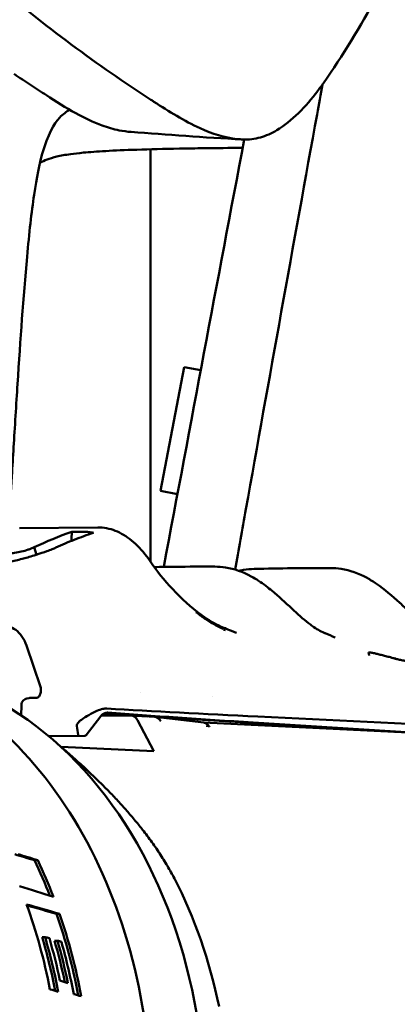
# Model space of a CAD drawing. Header units: millimetres. Extents: x 0 to 4686, y -120 to 1682.
# Tile 146 of 256: x 631 to 641, y 1381 to 1408. Entities that reach past the tile are written whole.
import ezdxf

# ---------------------------------------------------------------- set-up
doc = ezdxf.new("R2010")
doc.units = ezdxf.units.MM
doc.header["$LTSCALE"] = 2
doc.layers.add('Sichtbar (ISO)', color=7, linetype='Continuous', lineweight=50)

msp = doc.modelspace()

# ---------------------------------------------------------------- linework, layer by layer
at = {"layer": 'Sichtbar (ISO)'}
for p, q in [((634.1713, 1404.2802), (634.1713, 1392.8312)), ((635.1108, 1398.2307), (634.4559, 1394.7925)), ((635.5709, 1398.1431), (635.1108, 1398.2307)), ((634.9239, 1394.7034), (634.4559, 1394.7925)), ((634.9256, 1394.703), (634.9256, 1394.7031)), ((630.5247, 1393.7514), (632.7047, 1393.7745)), ((631.9805, 1393.6502), (632.3163, 1393.6538)), ((630.9329, 1393.2223), (630.9997, 1393.0168)), ((636.431, 1390.8985), (636.4453, 1390.8928)), ((630.7213, 1390.4936), (631.1117, 1389.3494)), ((630.7946, 1389.0346), (630.7314, 1389.0221)), ((631.0155, 1389.0424), (630.9348, 1389.0415)), ((633.8918, 1389.1824), (633.8918, 1389.1824)), ((635.8971, 1389.0677), (635.8971, 1389.0677)), ((630.5772, 1388.5537), (630.5813, 1388.8401)), ((630.5813, 1388.8401), (630.5813, 1388.8401)), ((632.7952, 1388.5348), (632.3858, 1388.0051)), ((632.7784, 1388.5223), (632.7784, 1388.5223)), ((632.7982, 1388.5385), (633.6299, 1388.5474)), ((634.2904, 1388.5158), (633.6401, 1388.5472)), ((635.6549, 1388.3525), (634.3022, 1388.5148)), ((645.4324, 1388.1206), (637.1598, 1388.5202)), ((633.8147, 1388.4215), (634.2659, 1387.5548)), ((644.5353, 1387.9239), (635.649, 1388.3532)), ((641.888, 1388.0518), (637.033, 1388.3551)), ((631.3463, 1387.9751), (632.3468, 1387.9857)), ((631.6857, 1387.6794), (634.2659, 1387.5548)), ((630.947, 1384.5277), (631.0373, 1384.5286)), ((631.5605, 1383.0375), (631.6445, 1383.0384)), ((631.1573, 1382.3949), (631.2393, 1382.3958)), ((631.5026, 1382.2937), (631.5844, 1382.2946))]:
    msp.add_line(p, q, dxfattribs=at)
msp.add_arc((632.3463, 1388.0357), 0.05, 270.60724, 322.29913, dxfattribs=at)
for centre, major_axis, ratio, start_param, end_param in [((595.0869, 1403.2641), (3.7806, -97.4624), 0.3765712, 1.4548402, 1.4573983), ((641.0747, 1389.097), (0.0814, 1.0687), 0.6433253, 0.2400143, 0.2400541), ((625.9721, 1377.1273), (0.6177, 12.7851), 0.7588802, 5.7190459, 6.1693241), ((682.7235, 1389.0031), (59.9938, -0.8606), 0.0291001, 3.7344708, 3.8503033), ((683.0705, 1388.8172), (-60.1644, 1.2061), 0.0357093, 0.5879713, 0.700168), ((633.6256, 1388.2475), (0.0145, 0.2997), 0.7588802, 5.3679539, 6.327885), ((634.2712, 1388.2163), (-0.0251, -0.299), 0.7463576, 2.2528959, 3.1681273), ((736.114, 1358.3989), (-103.0073, 40.9253), 0.4046415, 0.2397129, 0.244589), ((632.1575, 1388.0467), (-0.0012, -0.0502), 0.204876, 0.0454635, 0.5682356), ((632.0979, 1388.0525), (-0.0624, 0.0512), 0.3418123, 3.2665627, 3.5206008), ((625.9721, 1377.1273), (0.6177, 12.7851), 0.7588802, 3.9330558, 5.7190459), ((488.8939, 1376.9959), (208.4278, -29.8997), 0.1752066, 0.8463465, 0.8499474), ((486.3789, 1376.9316), (211.9517, -30.4051), 0.1752073, 0.8450335, 0.8485739), ((622.4615, 1377.2969), (0.6346, 13.1347), 0.7588802, 5.2442254, 5.3315703), ((622.4615, 1377.2969), (-0.6394, -13.2346), 0.7588802, 2.0959327, 2.1850999), ((627.273, 1377.0644), (-0.5791, -11.986), 0.7588802, 1.8945769, 2.2263613), ((460.5519, 1376.0008), (244.5296, -35.0833), 0.1751875, 0.8222701, 0.8276208), ((399.4214, 1374.9943), (326.5744, -42.1031), 0.1594034, 0.8005137, 0.8045046), ((621.6224, 1377.3374), (0.6394, 13.2346), 0.7588802, 5.0246983, 5.2163597), ((402.4455, 1375.0462), (322.4433, -41.5708), 0.1594026, 0.801265, 0.8048903), ((622.4615, 1377.2969), (0.6346, 13.1347), 0.7588802, 5.0167291, 5.201034), ((622.4615, 1377.2969), (-0.6394, -13.2346), 0.7588802, 1.8711004, 2.0558549), ((621.8415, 1377.3268), (0.6346, 13.1347), 0.7588802, 5.0241947, 5.1448901), ((621.8415, 1377.3268), (-0.6394, -13.2346), 0.7588802, 1.8784968, 2.0002165), ((621.9527, 1377.3215), (0.6394, 13.2346), 0.7588802, 5.0450374, 5.1393749), ((622.1616, 1377.3114), (0.6346, 13.1347), 0.7588802, 5.044919, 5.1378288), ((640.3327, 1376.4335), (50.0931, -15.3399), 0.0591834, 1.7622215, 1.7644311), ((622.1616, 1377.3114), (-0.6394, -13.2346), 0.7588802, 1.8990261, 1.9932171), ((622.2628, 1377.3065), (0.6394, 13.2346), 0.7588802, 5.0168621, 5.1326001)]:
    msp.add_ellipse(centre, major_axis=major_axis, ratio=ratio, start_param=start_param, end_param=end_param, dxfattribs=at)
for points, knots in [([(638.9848, 1406.1203), (639.5237, 1406.8765), (640.0094, 1407.6931), (640.9506, 1409.4129), (641.4058, 1410.3228), (641.8689, 1411.2265)], [0.000001, 0.000001, 0.000001, 0.000001, 0.30948707, 0.30948707, 0.63490568, 0.63490568, 0.63490568, 0.63490568]), ([(634.1852, 1405.6554), (633.4352, 1406.1389), (632.6936, 1406.6537), (631.2177, 1407.7491), (630.4775, 1408.3363), (629.7628, 1408.943)], [-0.66205031, -0.66205031, -0.66205031, -0.66205031, -0.33599197, -0.33599197, -0.00000447, -0.00000447, -0.00000447, -0.00000447]), ([(630.3796, 1406.3719), (630.5315, 1406.2688), (630.6838, 1406.1667), (630.9824, 1405.9697), (631.1286, 1405.8747), (631.2756, 1405.7808)], [0, 0, 0, 0, 0.0671834, 0.0671834, 0.13117402, 0.13117402, 0.13117402, 0.13117402]), ([(636.5268, 1392.6036), (636.6251, 1393.1535), (636.7252, 1393.7133), (636.8273, 1394.2831), (637.1425, 1396.0424), (637.4762, 1397.8979), (637.8127, 1399.7627), (638.1492, 1401.6275), (638.4885, 1403.5016), (638.8054, 1405.2476), (638.8564, 1405.5286), (638.9068, 1405.8063), (638.9566, 1406.0809)], [0.74860582, 0.74860582, 0.74860582, 0.74860582, 0.754716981, 0.754716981, 0.754716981, 0.773584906, 0.773584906, 0.773584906, 0.79245283, 0.79245283, 0.79245283, 0.795490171, 0.795490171, 0.795490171, 0.795490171]), ([(638.8251, 1405.9026), (638.8429, 1405.9261), (638.8606, 1405.9498), (638.8784, 1405.9738), (638.8961, 1405.9977), (638.9139, 1406.0219), (638.9316, 1406.0463), (638.9494, 1406.0708), (638.9671, 1406.0954), (638.9848, 1406.1203)], [0, 0, 0, 0, 0.3333333, 0.3333333, 0.3333333, 0.6666667, 0.6666667, 0.6666667, 1, 1, 1, 1]), ([(631.2756, 1405.7808), (631.5411, 1405.6111), (631.8162, 1405.4371), (632.3336, 1405.1512), (632.579, 1405.032), (632.829, 1404.9407)], [0.00000201, 0.00000201, 0.00000201, 0.00000201, 0.11580927, 0.11580927, 0.21654935, 0.21654935, 0.21654935, 0.21654935]), ([(636.7478, 1404.5525), (636.9105, 1404.5456), (637.0714, 1404.5658), (637.3871, 1404.6557), (637.5385, 1404.7235), (638.1123, 1405.061), (638.4965, 1405.4686), (638.8251, 1405.9026)], [-0.31005892, -0.31005892, -0.31005892, -0.31005892, -0.24617054, -0.24617054, -0.18342421, -0.18342421, -0.000001, -0.000001, -0.000001, -0.000001]), ([(634.1852, 1405.6554), (634.1993, 1405.6464), (634.2133, 1405.6373), (634.2415, 1405.6192), (634.2556, 1405.6101), (634.2697, 1405.6011)], [0.00000279, 0.00000279, 0.00000279, 0.00000279, 0.006153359, 0.006153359, 0.012302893, 0.012302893, 0.012302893, 0.012302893]), ([(634.2697, 1405.6011), (634.687, 1405.3337), (635.1112, 1405.0627), (635.8877, 1404.7113), (636.2301, 1404.6022), (636.5861, 1404.5646)], [-0.32169239, -0.32169239, -0.32169239, -0.32169239, -0.13926408, -0.13926408, -0.000001, -0.000001, -0.000001, -0.000001]), ([(631.9247, 1405.3797), (631.8322, 1405.3239), (631.7397, 1405.2597), (631.4824, 1404.9847), (631.3194, 1404.6978), (631.1613, 1404.1543)], [0.25289776, 0.25289776, 0.25289776, 0.25289776, 0.56932659, 0.56932659, 1.14005767, 1.14005767, 1.14005767, 1.14005767]), ([(632.829, 1404.9407), (632.9849, 1404.8838), (633.1427, 1404.838), (633.4118, 1404.7846), (633.5209, 1404.7696), (633.6308, 1404.7618)], [0, 0, 0, 0, 0.06361339, 0.06361339, 0.10673991, 0.10673991, 0.10673991, 0.10673991]), ([(636.7478, 1404.5525), (636.7209, 1404.5537), (636.694, 1404.5553), (636.6401, 1404.5593), (636.6131, 1404.5617), (636.5861, 1404.5646)], [0.000001, 0.000001, 0.000001, 0.000001, 0.010569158, 0.010569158, 0.021137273, 0.021137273, 0.021137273, 0.021137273]), ([(631.1613, 1404.1543), (631.0823, 1403.8826), (631.0066, 1403.4976), (630.8647, 1402.5323), (630.7988, 1401.9537), (630.739, 1401.2966)], [0.00002211, 0.00002211, 0.00002211, 0.00002211, 0.2868023, 0.2868023, 0.57349828, 0.57349828, 0.57349828, 0.57349828]), ([(631.2981, 1403.9968), (631.3711, 1404.0243), (631.4599, 1404.0518), (631.6711, 1404.1013), (631.7987, 1404.1249), (632.0572, 1404.1604), (632.1738, 1404.1737), (632.482, 1404.2026), (632.6871, 1404.2179), (633.1774, 1404.2458), (633.4643, 1404.2582), (634.151, 1404.2808), (634.5431, 1404.2902), (635.1994, 1404.3021), (635.4291, 1404.3056), (636.0084, 1404.3135), (636.3672, 1404.3174), (636.7381, 1404.3208)], [-1.9058727, -1.9058727, -1.9058727, -1.9058727, -1.7278372, -1.7278372, -1.5515052, -1.5515052, -1.4343762, -1.4343762, -1.2791215, -1.2791215, -1.1190362, -1.1190362, -0.9474723, -0.9474723, -0.8605698, -0.8605698, -0.7349033, -0.7349033, -0.7349033, -0.7349033]), ([(630.739, 1401.2966), (630.6351, 1400.1492), (630.5552, 1399.008), (630.4398, 1397.2089), (630.398, 1396.5347), (630.3491, 1395.7353), (630.3329, 1395.4686), (630.3085, 1395.0612), (630.3006, 1394.9302), (630.2882, 1394.7225), (630.2842, 1394.6541), (630.2742, 1394.4858), (630.269, 1394.399), (630.2679, 1394.3793)], [0.00004922, 0.00004922, 0.00004922, 0.00004922, 0.50096565, 0.50096565, 0.72055153, 0.72055153, 0.83264816, 0.83264816, 0.888517, 0.888517, 0.91592547, 0.91592547, 0.95594701, 0.95594701, 0.95594701, 0.95594701]), ([(632.7047, 1393.7745), (632.8693, 1393.7762), (633.0365, 1393.7441), (633.3522, 1393.6201), (633.5044, 1393.5273), (633.7962, 1393.2892), (633.9386, 1393.1374), (634.1221, 1392.901), (634.1742, 1392.8285), (634.2242, 1392.7543)], [0, 0, 0, 0, 0.06079482, 0.06079482, 0.12157192, 0.12157192, 0.18625884, 0.18625884, 0.21314489, 0.21314489, 0.21314489, 0.21314489]), ([(631.5402, 1393.2138), (631.7094, 1393.2912), (631.8799, 1393.3634), (632.2286, 1393.5003), (632.4079, 1393.5649), (632.5876, 1393.6244)], [-0.16641715, -0.16641715, -0.16641715, -0.16641715, -0.08484688, -0.08484688, -0.00000302, -0.00000302, -0.00000302, -0.00000302]), ([(632.5876, 1393.6244), (632.5429, 1393.6346), (632.4979, 1393.6422), (632.4073, 1393.652), (632.3618, 1393.6542), (632.3163, 1393.6538)], [-0.035989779, -0.035989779, -0.035989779, -0.035989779, -0.017994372, -0.017994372, -0.000001, -0.000001, -0.000001, -0.000001]), ([(630.9329, 1393.2223), (630.9216, 1393.217), (630.9094, 1393.2114), (630.8833, 1393.2001), (630.87, 1393.1947), (630.8284, 1393.1783), (630.7983, 1393.1675), (630.7082, 1393.1376), (630.6447, 1393.1196), (630.5337, 1393.0933), (630.4666, 1393.0786), (630.3359, 1393.0603), (630.2794, 1393.0547), (630.2253, 1393.0541)], [0.000001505, 0.000001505, 0.000001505, 0.000001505, 0.00544338, 0.00544338, 0.010652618, 0.010652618, 0.020989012, 0.020989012, 0.040106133, 0.040106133, 0.053367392, 0.053367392, 0.062313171, 0.062313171, 0.062313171, 0.062313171]), ([(630.9922, 1393.0143), (631.098, 1393.0491), (631.1985, 1393.0819), (631.3416, 1393.1328), (631.3894, 1393.1507), (631.4718, 1393.1836), (631.5071, 1393.1987), (631.5402, 1393.2138)], [-0.070492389, -0.070492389, -0.070492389, -0.070492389, -0.035134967, -0.035134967, -0.015939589, -0.015939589, -0.000001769, -0.000001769, -0.000001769, -0.000001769]), ([(629.7004, 1392.7595), (629.7869, 1392.7604), (629.8816, 1392.7672), (630.0832, 1392.7913), (630.188, 1392.8084), (630.4118, 1392.8528), (630.5285, 1392.8802), (630.7327, 1392.9345), (630.8526, 1392.9685), (630.9922, 1393.0143)], [0.000001, 0.000001, 0.000001, 0.000001, 0.03417236, 0.03417236, 0.06802588, 0.06802588, 0.10413751, 0.10413751, 0.13164634, 0.13164634, 0.13164634, 0.13164634]), ([(634.2242, 1392.7543), (634.4159, 1392.4704), (634.6447, 1392.2051), (635.1333, 1391.7054), (635.4008, 1391.4651), (635.8502, 1391.1599), (636.0321, 1391.0599), (636.2091, 1390.9875)], [0, 0, 0, 0, 0.10298986, 0.10298986, 0.21277532, 0.21277532, 0.2848897, 0.2848897, 0.2848897, 0.2848897]), ([(636.2617, 1392.662), (636.5025, 1392.6268), (636.7435, 1392.5412), (637.1128, 1392.3399), (637.2494, 1392.2496), (637.3841, 1392.1482)], [0, 0, 0, 0, 0.09053911, 0.09053911, 0.14456943, 0.14456943, 0.14456943, 0.14456943]), ([(636.6375, 1392.5675), (636.6564, 1392.5721), (636.6754, 1392.5765), (636.7158, 1392.585), (636.7373, 1392.5891), (636.7588, 1392.5928)], [0.076211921, 0.076211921, 0.076211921, 0.076211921, 0.083589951, 0.083589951, 0.0918651, 0.0918651, 0.0918651, 0.0918651]), ([(639.478, 1392.6217), (639.7205, 1392.5863), (639.9638, 1392.5001), (640.2871, 1392.3229), (640.3765, 1392.2673), (640.4651, 1392.2064)], [0, 0, 0, 0, 0.09118568, 0.09118568, 0.12642464, 0.12642464, 0.12642464, 0.12642464]), ([(640.4651, 1392.2064), (640.6816, 1392.0576), (640.8985, 1391.8717), (641.1958, 1391.6001), (641.2817, 1391.52), (641.513, 1391.3078), (641.66, 1391.1771), (641.8315, 1391.0467), (641.8605, 1391.0253), (641.8894, 1391.0049)], [0, 0, 0, 0, 0.08607194, 0.08607194, 0.12102938, 0.12102938, 0.18098492, 0.18098492, 0.19327855, 0.19327855, 0.19327855, 0.19327855]), ([(637.5547, 1392.0135), (637.7388, 1391.8617), (637.9242, 1391.6875), (638.2606, 1391.3763), (638.4171, 1391.2339), (638.6051, 1391.0879), (638.6418, 1391.0606), (638.6781, 1391.0347)], [0, 0, 0, 0, 0.07434071, 0.07434071, 0.13801048, 0.13801048, 0.15349703, 0.15349703, 0.15349703, 0.15349703]), ([(635.4357, 1391.4245), (635.4507, 1391.4126), (635.5561, 1391.3307), (635.7459, 1391.199), (635.9866, 1391.053), (636.1284, 1390.9842), (636.195, 1390.9565)], [0.60425104, 0.60425104, 0.60425104, 0.60425104, 0.625, 0.75, 0.875, 1, 1, 1, 1]), ([(630.7213, 1390.4936), (630.6892, 1390.5878), (630.6455, 1390.6752), (630.5446, 1390.8212), (630.4864, 1390.8821), (630.3602, 1390.9769), (630.2906, 1391.0101), (630.2209, 1391.0273)], [0, 0, 0, 0, 0.031865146, 0.031865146, 0.063150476, 0.063150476, 0.096384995, 0.096384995, 0.096384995, 0.096384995]), ([(623.4463, 1363.9838), (624.5177, 1363.9321), (625.5996, 1364.1059), (627.678, 1364.8862), (628.6737, 1365.4944), (630.4815, 1367.0858), (631.292, 1368.0714), (632.6436, 1370.3197), (633.1837, 1371.5831), (633.9377, 1374.2584), (634.1513, 1375.67), (634.2303, 1378.4985), (634.0958, 1379.9149), (633.4913, 1382.6096), (633.0217, 1383.8875), (631.7932, 1386.1744), (631.035, 1387.1834), (629.3067, 1388.8266), (628.3377, 1389.4619), (626.4765, 1390.2165), (625.6045, 1390.4105), (624.7251, 1390.453)], [1.5260966, 1.5260966, 1.5260966, 1.5260966, 1.8426053, 1.8426053, 2.1606092, 2.1606092, 2.4808514, 2.4808514, 2.8021417, 2.8021417, 3.1236799, 3.1236799, 3.4452424, 3.4452424, 3.7667649, 3.7667649, 4.0879565, 4.0879565, 4.4078873, 4.4078873, 4.6676893, 4.6676893, 4.6676893, 4.6676893]), ([(640.256, 1390.2167), (640.254, 1390.2263), (640.252, 1390.236), (640.2501, 1390.2456), (640.2481, 1390.2553), (640.2461, 1390.2649), (640.2442, 1390.2745), (640.2423, 1390.284), (640.2406, 1390.2935), (640.2388, 1390.3028)], [0, 0, 0, 0, 0.3333333, 0.3333333, 0.3333333, 0.6666667, 0.6666667, 0.6666667, 1, 1, 1, 1]), ([(641.0402, 1390.1127), (641.0382, 1390.1131), (641.0362, 1390.1136), (641.034, 1390.1142), (641.0319, 1390.1147), (641.0296, 1390.1153), (641.0273, 1390.116), (641.0249, 1390.1166), (641.0224, 1390.1173), (641.0198, 1390.118), (641.0173, 1390.1187), (641.0146, 1390.1195), (641.0118, 1390.1203), (641.009, 1390.1211), (641.0061, 1390.1219), (641.0031, 1390.1228), (641.0001, 1390.1236), (640.9969, 1390.1245), (640.9937, 1390.1255), (640.9904, 1390.1264), (640.9871, 1390.1274), (640.9836, 1390.1284), (640.9801, 1390.1294), (640.9764, 1390.1304), (640.9727, 1390.1315), (640.9689, 1390.1326), (640.965, 1390.1337), (640.9609, 1390.1348), (640.9569, 1390.136), (640.9527, 1390.1372), (640.9483, 1390.1384), (640.9439, 1390.1397), (640.9394, 1390.141), (640.9347, 1390.1423), (640.93, 1390.1436), (640.9252, 1390.145), (640.9202, 1390.1464)], [0.00008862, 0.00008862, 0.00008862, 0.00008862, 0.08333333, 0.08333333, 0.08333333, 0.16666667, 0.16666667, 0.16666667, 0.25, 0.25, 0.25, 0.33333333, 0.33333333, 0.33333333, 0.41666667, 0.41666667, 0.41666667, 0.5, 0.5, 0.5, 0.58333333, 0.58333333, 0.58333333, 0.66666667, 0.66666667, 0.66666667, 0.75, 0.75, 0.75, 0.83333333, 0.83333333, 0.83333333, 0.91666667, 0.91666667, 0.91666667, 1, 1, 1, 1]), ([(641.0402, 1390.1127), (641.08, 1390.104), (641.12, 1390.0952), (641.1997, 1390.0778), (641.2397, 1390.0692), (641.2795, 1390.0606)], [-0.034876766, -0.034876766, -0.034876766, -0.034876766, -0.017438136, -0.017438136, -0.000001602, -0.000001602, -0.000001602, -0.000001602]), ([(631.0155, 1389.0424), (631.0222, 1389.0424), (631.0324, 1389.0439), (631.0559, 1389.0619), (631.0637, 1389.0691), (631.0806, 1389.0895), (631.0899, 1389.1039), (631.1054, 1389.1357), (631.112, 1389.1532), (631.1217, 1389.1902), (631.1249, 1389.2102), (631.1277, 1389.2504), (631.1272, 1389.2711), (631.1224, 1389.3115), (631.1178, 1389.3317), (631.1117, 1389.3494)], [0, 0, 0, 0, 0.013387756, 0.013387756, 0.018848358, 0.018848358, 0.025325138, 0.025325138, 0.031289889, 0.031289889, 0.037292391, 0.037292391, 0.043380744, 0.043380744, 0.049832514, 0.049832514, 0.049832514, 0.049832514]), ([(630.633, 1388.9677), (630.648, 1388.9834), (630.6656, 1388.9964), (630.6992, 1389.0134), (630.7151, 1389.0188), (630.7313, 1389.022)], [0, 0, 0, 0, 0.007024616, 0.007024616, 0.012618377, 0.012618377, 0.012618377, 0.012618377]), ([(630.7946, 1389.0346), (630.7999, 1389.0356), (630.8048, 1389.0364), (630.813, 1389.0374), (630.8164, 1389.0378), (630.8248, 1389.0385), (630.8292, 1389.0388), (630.8476, 1389.0399), (630.8633, 1389.0403), (630.8984, 1389.0411), (630.9157, 1389.0413), (630.9348, 1389.0415)], [0, 0, 0, 0, 0.00195654, 0.00195654, 0.003920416, 0.003920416, 0.007248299, 0.007248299, 0.017261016, 0.017261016, 0.024711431, 0.024711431, 0.024711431, 0.024711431]), ([(630.5813, 1388.8401), (630.5817, 1388.8637), (630.5864, 1388.8876), (630.6041, 1388.9307), (630.6169, 1388.9507), (630.633, 1388.9677)], [0, 0, 0, 0, 0.007941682, 0.007941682, 0.015476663, 0.015476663, 0.015476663, 0.015476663]), ([(632.9545, 1388.7414), (632.9221, 1388.7433), (632.8857, 1388.74), (632.7945, 1388.7215), (632.7385, 1388.7032), (632.6066, 1388.6485), (632.5299, 1388.6088), (632.3858, 1388.5238), (632.3178, 1388.4793), (632.2511, 1388.4321)], [0.000001, 0.000001, 0.000001, 0.000001, 0.017422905, 0.017422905, 0.040047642, 0.040047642, 0.068293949, 0.068293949, 0.093094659, 0.093094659, 0.093094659, 0.093094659]), ([(632.9528, 1388.6276), (632.9528, 1388.6276), (632.9525, 1388.6276), (632.9509, 1388.6274), (632.949, 1388.6272), (632.9426, 1388.6261), (632.938, 1388.6252), (632.9283, 1388.623), (632.9235, 1388.6217), (632.9119, 1388.6181), (632.905, 1388.6157), (632.8874, 1388.6086), (632.8766, 1388.6033), (632.8499, 1388.5877), (632.8343, 1388.576), (632.8113, 1388.554), (632.8029, 1388.5447), (632.7952, 1388.5348)], [0.029581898, 0.029581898, 0.029581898, 0.029581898, 0.031015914, 0.031015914, 0.033231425, 0.033231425, 0.035444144, 0.035444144, 0.037224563, 0.037224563, 0.039559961, 0.039559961, 0.043188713, 0.043188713, 0.048986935, 0.048986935, 0.052754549, 0.052754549, 0.052754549, 0.052754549]), ([(640.9243, 1388.0984), (639.5826, 1388.1822), (638.2409, 1388.266), (636.0494, 1388.4029), (635.1995, 1388.456), (634.3497, 1388.5091)], [0.0479268, 0.0479268, 0.0479268, 0.0479268, 0.6731643, 0.6731643, 1.0691907, 1.0691907, 1.0691907, 1.0691907]), ([(634.4374, 1388.4985), (635.2342, 1388.4504), (636.0313, 1388.4019), (637.2266, 1388.3287), (637.6257, 1388.3041), (638.025, 1388.2794)], [-1.03798719, -1.03798719, -1.03798719, -1.03798719, -0.67270906, -0.67270906, -0.48976873, -0.48976873, -0.48976873, -0.48976873]), ([(632.1203, 1388.258), (632.1187, 1388.2677), (632.1203, 1388.2793), (632.1303, 1388.3061), (632.1386, 1388.3206), (632.161, 1388.3514), (632.1751, 1388.3671), (632.2093, 1388.4002), (632.2299, 1388.4171), (632.2511, 1388.4321)], [-0.027455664, -0.027455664, -0.027455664, -0.027455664, -0.021007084, -0.021007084, -0.014555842, -0.014555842, -0.007894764, -0.007894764, -0.000001, -0.000001, -0.000001, -0.000001]), ([(635.6549, 1388.3525), (635.6715, 1388.3505), (635.6877, 1388.3461), (635.7032, 1388.3393), (635.7256, 1388.3295), (635.7466, 1388.3149), (635.7652, 1388.296), (635.7838, 1388.2772), (635.8, 1388.2542), (635.813, 1388.2281)], [0.101841, 0.101841, 0.101841, 0.101841, 0.33333333, 0.33333333, 0.33333333, 0.66666667, 0.66666667, 0.66666667, 1, 1, 1, 1])]:
    msp.add_open_spline(points, degree=3, knots=knots, dxfattribs=at)
for points in [[(636.7276, 1404.5535), (635.6533, 1404.6079), (634.6359, 1404.6909), (633.6308, 1404.7618)], [(634.5441, 1392.6777), (635.2852, 1396.6362), (636.0322, 1400.594), (636.7818, 1404.5515)], [(631.097, 1403.905), (631.1626, 1403.9398), (631.2299, 1403.9699), (631.2981, 1403.9968)], [(630.9329, 1393.2223), (631.2785, 1393.3875), (631.6286, 1393.5302), (631.9805, 1393.6502)], [(634.2802, 1392.6733), (634.4737, 1392.6769), (634.6673, 1392.6797), (634.8609, 1392.6818)], [(634.8609, 1392.6818), (635.2285, 1392.6857), (635.5963, 1392.6869), (635.9645, 1392.6847)], [(635.9645, 1392.6847), (636.0633, 1392.6841), (636.1627, 1392.6765), (636.2617, 1392.662)], [(636.7588, 1392.5928), (636.8578, 1392.6098), (636.9583, 1392.6195), (637.0592, 1392.6221)], [(637.0592, 1392.6221), (637.4114, 1392.631), (637.7637, 1392.6369), (638.1162, 1392.6407)], [(638.1162, 1392.6407), (638.4687, 1392.6444), (638.8214, 1392.6459), (639.1744, 1392.6445)], [(639.1744, 1392.6445), (639.2753, 1392.6441), (639.3768, 1392.6365), (639.478, 1392.6217)], [(637.3841, 1392.1482), (637.4412, 1392.1053), (637.4981, 1392.0602), (637.5547, 1392.0135)], [(636.2091, 1390.9875), (636.2831, 1390.9572), (636.3571, 1390.9275), (636.431, 1390.8985)], [(636.2227, 1390.8991), (636.2263, 1390.9189), (636.2298, 1390.9388), (636.2333, 1390.9587)], [(636.2365, 1390.9764), (636.2379, 1390.9843), (636.2393, 1390.9922), (636.2407, 1391.0001)], [(638.6781, 1391.0347), (638.7881, 1390.9568), (638.8994, 1390.8924), (639.006, 1390.8454)], [(636.4453, 1390.8928), (636.4868, 1390.8765), (636.5282, 1390.8604), (636.5693, 1390.8448)], [(639.006, 1390.8454), (639.0144, 1390.8417), (639.0229, 1390.838), (639.0313, 1390.8345)], [(639.0313, 1390.8345), (639.1238, 1390.7958), (639.2162, 1390.758), (639.3085, 1390.7212)], [(640.2388, 1390.3028), (640.2696, 1390.2942), (640.3251, 1390.3024), (640.4277, 1390.2713), (640.5357, 1390.2471), (640.6528, 1390.2175), (640.7795, 1390.1851), (640.872, 1390.1601), (640.9202, 1390.1464)], [(630.7314, 1389.0221), (630.7313, 1389.0221), (630.7313, 1389.0221), (630.7313, 1389.022)], [(632.8105, 1388.5638), (632.8156, 1388.5679), (632.8265, 1388.576), (632.8445, 1388.5877), (632.8648, 1388.599), (632.8869, 1388.6093), (632.9105, 1388.6182), (632.9353, 1388.6251), (632.9607, 1388.6293), (632.9776, 1388.6296), (632.9858, 1388.629)], [(632.8599, 1388.5934), (633.1157, 1388.5781), (633.3716, 1388.5627), (633.6276, 1388.5473)], [(634.0796, 1388.5259), (633.6776, 1388.551), (633.2755, 1388.5762), (632.8734, 1388.6013)], [(635.7496, 1388.2357), (635.7516, 1388.2468), (635.7535, 1388.2579), (635.7555, 1388.269)], [(638.1297, 1388.2729), (638.0948, 1388.2751), (638.0599, 1388.2773), (638.025, 1388.2794)], [(631.2393, 1382.3958), (631.2793, 1382.3841), (631.3193, 1382.3723), (631.3592, 1382.3606)], [(631.6544, 1381.1846), (631.728, 1381.1625), (631.8015, 1381.1405), (631.875, 1381.1184)], [(631.3764, 1380.9421), (631.4533, 1380.919), (631.5301, 1380.8958), (631.6069, 1380.8727)], [(632.036, 1380.8112), (632.1056, 1380.7902), (632.1751, 1380.7693), (632.2446, 1380.7483)]]:
    msp.add_open_spline(points, degree=3, dxfattribs=at)
for points, weights in [([(631.6857, 1387.6794), (631.6838, 1387.6801), (631.6818, 1387.6807)], [1.0055376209, 1.00545598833, 1.00537352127]), ([(634.8364, 1384.0228), (633.9304, 1385.7632), (631.6857, 1387.6794)], [1.05000006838, 1.05000006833, 1.01667721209])]:
    msp.add_rational_spline(points, weights, degree=2, dxfattribs=at)

doc.saveas('drawing.dxf')
